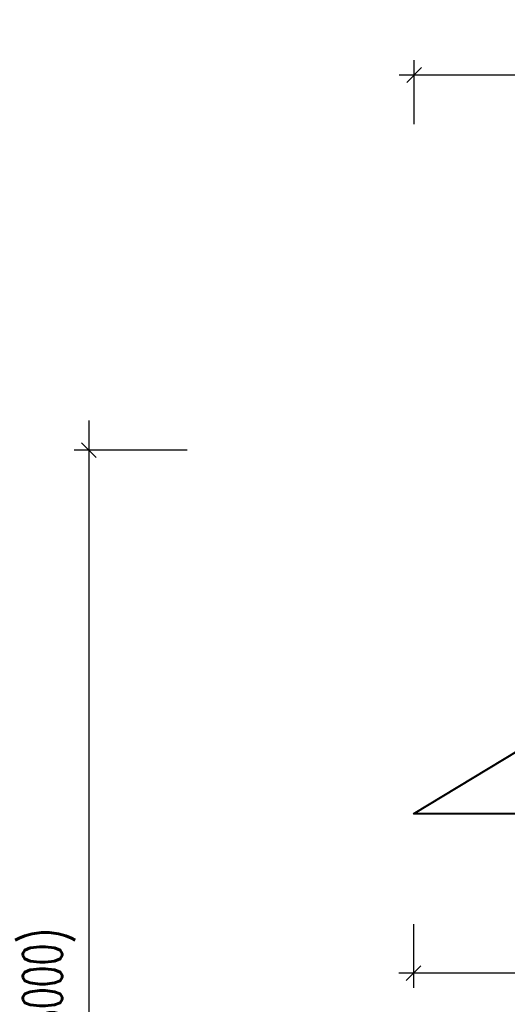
# Model space of a CAD drawing. Header units: metres. Extents: x -912764 to -454925, y -2226138 to -1112338.
# Tile 63 of 256: x -456383.92 to -456381.44, y -1112968.79 to -1112963.78. Entities that reach past the tile are written whole.
import ezdxf

# ---------------------------------------------------------------- set-up
doc = ezdxf.new("R2010")
doc.units = ezdxf.units.M
doc.layers.add('_NOVÝ STAV - POPISKY KATASTR', color=7, linetype='Continuous', lineweight=30)
doc.layers.add('C3D_ZPR', color=7, linetype='Continuous')
doc.layers.add('PDF2_13', color=140, linetype='Continuous', true_color=0x00bfff)
doc.styles.add('StandardUzky', font='simplex.shx', dxfattribs={"width": 0.65})
doc.styles.add('znacky', font='arial.ttf')
doc.dimstyles.new('1000', dxfattribs={"dimscale": 0.5, "dimtxt": 1, "dimasz": 0.6, "dimexe": 0.3, "dimexo": 0.5, "dimgap": 0.5, "dimtad": 1, "dimzin": 1, "dimdsep": 46, "dimtxsty": 'znacky', "dimblk": 'OBLIQUE', "dimcen": 1, "dimdle": 0.3, "dimclrd": 256, "dimclre": 256, "dimclrt": 256, "dimadec": 3, "dimazin": 0, "dimtfac": 1, "dimtmove": 0, "dimatfit": 3, "dimldrblk": 'OBLIQUE', "dimfxl": 1, "dimlwd": -1, "dimlwe": -1, "dimarcsym": 0})

# ---------------------------------------------------------------- blocks, each defined once
blk = doc.blocks.new('_Oblique')
at = {"color": 0, "linetype": 'ByBlock', "lineweight": -2}
blk.add_line((-0.5, -0.5), (0.5, 0.5), dxfattribs=at)
blk = doc.blocks.new('*D986')
at = {"layer": 'C3D_ZPR', "color": 1, "transparency": 16777216}
for p, q in [((-3.8523, 0.12), (-3.8523, -6.18)), ((-3.3523, -0.03), (-3.9273, -0.03)), ((-3.3523, -6.03), (-3.9273, -6.03))]:
    blk.add_line(p, q, dxfattribs=at)
at = {"layer": 'Defpoints', "color": 0, "transparency": 16777216}
for p in [(-2.3264, -0.03), (-3.8523, -6.03), (-2.3964, -6.03)]:
    blk.add_point(p, dxfattribs=at)
at = {"layer": 'C3D_ZPR', "color": 1, "transparency": 16777216, "xscale": 0.075, "yscale": 0.075, "zscale": 0.075}
for p, rotation in [((-3.8523, -0.03), 90), ((-3.8523, -6.03), 270)]:
    blk.add_blockref('_Oblique', p, dxfattribs=dict(at, rotation=rotation))
at = {"layer": 'C3D_ZPR', "color": 1, "transparency": 16777216, "insert": (-4.0547, -3.03), "char_height": 0.2, "attachment_point": 5, "rotation": 90, "style": 'StandardUzky'}
blk.add_mtext('6000 (8000)', dxfattribs=at)
blk = doc.blocks.new('*D989')
at = {"layer": 'C3D_ZPR', "color": 1, "transparency": 16777216}
for p, q in [((0.848, -0.0799), (0.848, -1.8799)), ((0.348, -0.2299), (0.923, -0.2299)), ((0.348, -1.8799), (0.923, -1.8799)), ((0.848, -1.8799), (0.848, -2.4883))]:
    blk.add_line(p, q, dxfattribs=at)
at = {"layer": 'Defpoints', "color": 0, "transparency": 16777216}
for p in [(-2.46, -0.2299), (-0.1, -1.8799), (0.848, -1.8799)]:
    blk.add_point(p, dxfattribs=at)
at = {"layer": 'C3D_ZPR', "color": 1, "transparency": 16777216, "xscale": 0.075, "yscale": 0.075, "zscale": 0.075}
for p, rotation in [((0.848, -0.2299), 90), ((0.848, -1.8799), 270)]:
    blk.add_blockref('_Oblique', p, dxfattribs=dict(at, rotation=rotation))
at = {"layer": 'C3D_ZPR', "color": 1, "transparency": 16777216, "insert": (0.698, -2.2216), "char_height": 0.2, "attachment_point": 5, "rotation": 90, "style": 'StandardUzky'}
blk.add_mtext('1650', dxfattribs=at)
blk = doc.blocks.new('*D345')
at = {"layer": 'C3D_ZPR', "color": 1, "transparency": 16777216}
for p, q in [((-456381.9156, -1112964.3162), (-456381.9156, -1112963.9912)), ((-456380.317, -1112964.3162), (-456380.317, -1112963.9912)), ((-456381.9906, -1112964.0662), (-456380.242, -1112964.0662))]:
    blk.add_line(p, q, dxfattribs=at)
at = {"layer": 'Defpoints', "color": 0, "transparency": 16777216}
for p in [(-456380.317, -1112964.0662), (-456380.317, -1112966.0697), (-456381.9156, -1112967.8241)]:
    blk.add_point(p, dxfattribs=at)
at = {"layer": 'C3D_ZPR', "color": 1, "transparency": 16777216, "xscale": 0.075, "yscale": 0.075, "zscale": 0.075, "rotation": 180}
blk.add_blockref('_Oblique', (-456381.9156, -1112964.0662), dxfattribs=at)
at = {"layer": 'C3D_ZPR', "color": 1, "transparency": 16777216, "xscale": 0.075, "yscale": 0.075, "zscale": 0.075}
blk.add_blockref('_Oblique', (-456380.317, -1112964.0662), dxfattribs=at)
at = {"layer": 'C3D_ZPR', "color": 1, "transparency": 16777216, "insert": (-456381.1163, -1112963.9162), "char_height": 0.2, "attachment_point": 5, "style": 'StandardUzky'}
blk.add_mtext('1599', dxfattribs=at)
blk = doc.blocks.new('*D408')
at = {"layer": 'C3D_ZPR', "color": 1, "transparency": 16777216}
for p, q in [((-456381.9185, -1112968.3849), (-456381.9185, -1112968.7099)), ((-456380.3236, -1112968.3849), (-456380.3236, -1112968.7099)), ((-456380.2486, -1112968.6349), (-456381.9935, -1112968.6349))]:
    blk.add_line(p, q, dxfattribs=at)
at = {"layer": 'Defpoints', "color": 0, "transparency": 16777216}
for p in [(-456381.9185, -1112967.8245), (-456380.3236, -1112967.8245), (-456381.9185, -1112968.6349)]:
    blk.add_point(p, dxfattribs=at)
at = {"layer": 'C3D_ZPR', "color": 1, "transparency": 16777216, "xscale": 0.075, "yscale": 0.075, "zscale": 0.075, "rotation": 180}
blk.add_blockref('_Oblique', (-456381.9185, -1112968.6349), dxfattribs=at)
at = {"layer": 'C3D_ZPR', "color": 1, "transparency": 16777216, "xscale": 0.075, "yscale": 0.075, "zscale": 0.075}
blk.add_blockref('_Oblique', (-456380.3236, -1112968.6349), dxfattribs=at)
at = {"layer": 'C3D_ZPR', "color": 1, "transparency": 16777216, "insert": (-456381.1211, -1112968.4849), "char_height": 0.2, "attachment_point": 5, "style": 'StandardUzky'}
blk.add_mtext('1595', dxfattribs=at)
blk = doc.blocks.new('A$C4eac8e0d')
at = {"layer": 'C3D_ZPR'}
dim = blk.add_linear_dim(base=(-3.8523, -6.03), p1=(-2.3264, -0.03), p2=(-2.3964, -6.03), angle=90, text='<> (8000)', dimstyle='1000', override={"dimscale": 1, "dimtxt": 0.2, "dimasz": 0.075, "dimexe": 0.075, "dimexo": 0.25, "dimgap": 0.05, "dimdec": 0, "dimlfac": 1000, "dimdsep": 44, "dimtxsty": 'StandardUzky', "dimcen": 0.5, "dimdle": 0.15, "dimclrd": 1, "dimclre": 1, "dimclrt": 1, "dimfxl": 0.5, "dimfxlon": 1}, dxfattribs=at)
dim.commit()
dim.dimension.update_dxf_attribs({"geometry": '*D986', "text_midpoint": (-4.0547, -3.03)})
dim = blk.add_linear_dim(base=(0.848, -1.8799), p1=(-2.46, -0.2299), p2=(-0.1, -1.8799), angle=90, dimstyle='1000', override={"dimscale": 1, "dimtxt": 0.2, "dimasz": 0.075, "dimexe": 0.075, "dimexo": 0.25, "dimgap": 0.05, "dimdec": 0, "dimlfac": 1000, "dimdsep": 44, "dimtxsty": 'StandardUzky', "dimcen": 0.5, "dimdle": 0.15, "dimclrd": 1, "dimclre": 1, "dimclrt": 1, "dimfxl": 0.5, "dimfxlon": 1}, dxfattribs=at)
dim.commit()
dim.dimension.update_dxf_attribs({"geometry": '*D989', "text_midpoint": (0.848, -2.2216), "dimtype": 160})

msp = doc.modelspace()

# ---------------------------------------------------------------- linework, layer by layer
at = {"layer": 'PDF2_13', "color": 1, "linetype": 'Continuous', "lineweight": 40, "flags": 128}
for points in [[(-456381.9185, -1112967.8245), (-456380.1664, -1112966.7655)], [(-456380.3236, -1112967.8245), (-456381.9185, -1112967.8245)]]:
    msp.add_lwpolyline(points, dxfattribs=at)

# ---------------------------------------------------------------- block references
at = {"layer": '_NOVÝ STAV - POPISKY KATASTR', "lineweight": 50}
msp.add_blockref('A$C4eac8e0d', (-456379.7168, -1112965.9445), dxfattribs=at)

# ---------------------------------------------------------------- dimensions: what is measured, and where the dimension line sits
at = {"layer": 'C3D_ZPR'}
for base, p1, p2, picture, middle in [((-456380.317, -1112964.0662), (-456381.9156, -1112967.8241), (-456380.317, -1112966.0697), '*D345', (-456381.1163, -1112963.9162)), ((-456381.9185, -1112968.6349), (-456380.3236, -1112967.8245), (-456381.9185, -1112967.8245), '*D408', (-456381.1211, -1112968.4849))]:
    dim = msp.add_linear_dim(base=base, p1=p1, p2=p2, dimstyle='1000', override={"dimtxt": 0.4, "dimasz": 0.15, "dimexe": 0.15, "dimgap": 0.1, "dimdec": 0, "dimlfac": 1000, "dimdsep": 44, "dimtxsty": 'StandardUzky', "dimdle": 0.15, "dimclrd": 1, "dimclre": 1, "dimclrt": 1, "dimfxl": 0.5, "dimfxlon": 1}, dxfattribs=at)
    dim.commit()
    dim.dimension.update_dxf_attribs({"geometry": picture, "text_midpoint": middle})

doc.saveas('drawing.dxf')
